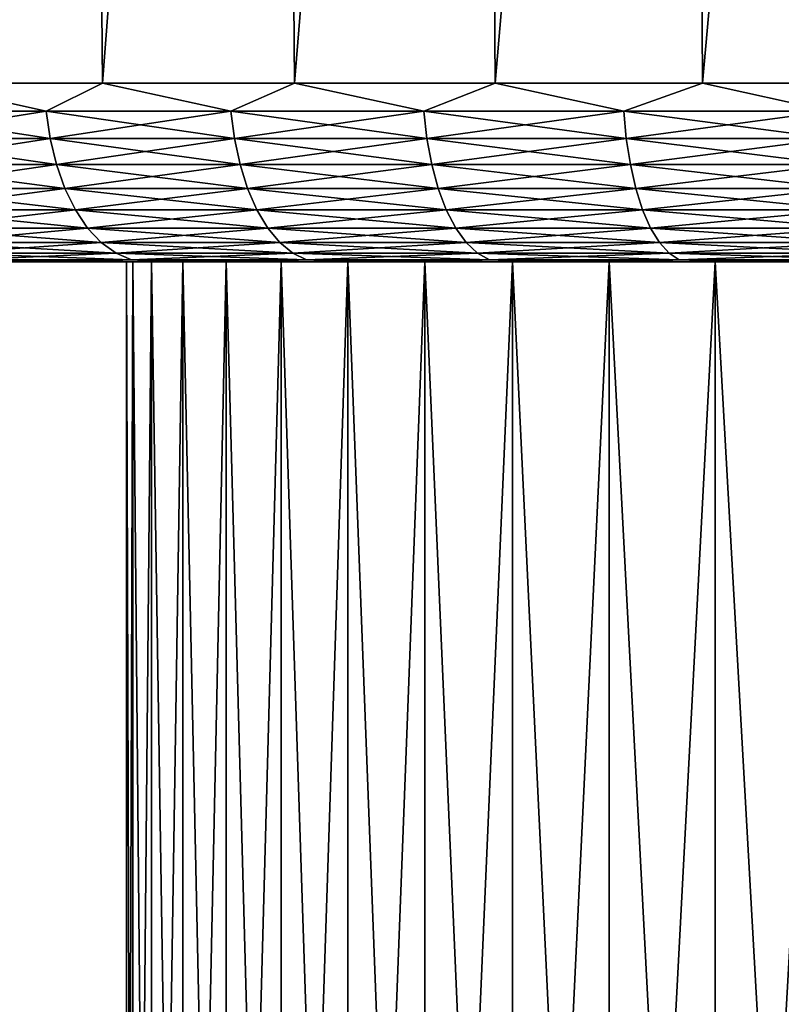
# Model space of a CAD drawing. Header units: metres. Extents: x -150 to 146, y -127 to 82.
# Tile 63 of 256: x -93 to -85, y 45 to 56. Entities that reach past the tile are written whole.
import ezdxf

# ---------------------------------------------------------------- set-up
doc = ezdxf.new("R2010")
doc.units = ezdxf.units.M
doc.layers.add('solid_ELLA_AP_WANNE_SW0001', color=7, linetype='CONTINUOUS')

msp = doc.modelspace()

# ---------------------------------------------------------------- linework, layer by layer
at = {"layer": 'solid_ELLA_AP_WANNE_SW0001'}
for points in [[(-94.449402, 55.466671, -25.515211), (-94.704536, 80.5, -25.844799), (-92.664185, 80.5, -27.279955)], [(-94.449402, 55.466671, 25.515205), (-92.664024, 80.5, 27.28005), (-94.704376, 80.5, 25.844912)], [(-92.439163, 55.466671, -26.92918), (-94.449402, 55.466671, -25.515211), (-92.664185, 80.5, -27.279955)], [(-92.439163, 55.466671, 26.929174), (-92.664024, 80.5, 27.28005), (-94.449402, 55.466671, 25.515205)], [(-92.439163, 55.466671, -26.92918), (-92.664185, 80.5, -27.279955), (-90.528786, 80.5, -28.549883)], [(-92.439163, 55.466671, 26.929174), (-90.528633, 80.5, 28.549959), (-92.664024, 80.5, 27.28005)], [(-90.326584, 55.466671, -28.18512), (-92.439163, 55.466671, -26.92918), (-90.528786, 80.5, -28.549883)], [(-90.326584, 55.466671, 28.185114), (-90.528633, 80.5, 28.549959), (-92.439163, 55.466671, 26.929174)], [(-90.326584, 55.466671, -28.18512), (-90.528786, 80.5, -28.549883), (-88.294228, 80.5, -29.655876)], [(-90.326584, 55.466671, 28.185114), (-88.29409, 80.5, 29.655933), (-90.528633, 80.5, 28.549959)], [(-88.124062, 55.466671, -29.275658), (-90.326584, 55.466671, -28.18512), (-88.294228, 80.5, -29.655876)], [(-88.124062, 55.466671, 29.275652), (-88.29409, 80.5, 29.655933), (-90.326584, 55.466671, 28.185114)], [(-88.124062, 55.466671, -29.275658), (-88.294228, 80.5, -29.655876), (-85.987076, 80.5, -30.586502)], [(-88.124062, 55.466671, 29.275652), (-85.986954, 80.5, 30.58654), (-88.29409, 80.5, 29.655933)], [(-85.844521, 55.466671, -30.194393), (-88.124062, 55.466671, -29.275658), (-85.987076, 80.5, -30.586502)], [(-85.844521, 55.466671, 30.194387), (-85.986954, 80.5, 30.58654), (-88.124062, 55.466671, 29.275652)], [(-85.844521, 55.466671, -30.194393), (-85.987076, 80.5, -30.586502), (-83.613121, 80.5, -31.337189)], [(-85.844521, 55.466671, 30.194387), (-83.613022, 80.5, 31.33721), (-85.986954, 80.5, 30.58654)], [(-83.501343, 55.466675, -30.935938), (-85.844521, 55.466671, -30.194393), (-83.613121, 80.5, -31.337189)], [(-83.501343, 55.466675, 30.935932), (-83.613022, 80.5, 31.33721), (-85.844521, 55.466671, 30.194387)], [(-94.985031, 55.15744, -25.060442), (-94.449402, 55.466671, -25.515211), (-93.056381, 55.15744, -26.48385)], [(-94.449402, 55.466671, 25.515205), (-94.985031, 55.15744, 25.060436), (-93.056381, 55.15744, 26.483845)], [(-93.056381, 55.15744, -26.48385), (-94.449402, 55.466671, -25.515211), (-92.439163, 55.466671, -26.92918)], [(-92.439163, 55.466671, 26.929174), (-94.449402, 55.466671, 25.515205), (-93.056381, 55.15744, 26.483845)], [(-93.056381, 55.15744, -26.48385), (-92.439163, 55.466671, -26.92918), (-91.026756, 55.15744, -27.759151)], [(-92.439163, 55.466671, 26.929174), (-93.056381, 55.15744, 26.483845), (-91.026756, 55.15744, 27.759146)], [(-91.026756, 55.15744, -27.759151), (-92.439163, 55.466671, -26.92918), (-90.326584, 55.466671, -28.18512)], [(-90.326584, 55.466671, 28.185114), (-92.439163, 55.466671, 26.929174), (-91.026756, 55.15744, 27.759146)], [(-91.026756, 55.15744, -27.759151), (-90.326584, 55.466671, -28.18512), (-88.907494, 55.15744, -28.879213)], [(-90.326584, 55.466671, 28.185114), (-91.026756, 55.15744, 27.759146), (-88.907494, 55.15744, 28.879206)], [(-88.907494, 55.15744, -28.879213), (-90.326584, 55.466671, -28.18512), (-88.124062, 55.466671, -29.275658)], [(-88.124062, 55.466671, 29.275652), (-90.326584, 55.466671, 28.185114), (-88.907494, 55.15744, 28.879206)], [(-88.907494, 55.15744, -28.879213), (-88.124062, 55.466671, -29.275658), (-86.710457, 55.15744, -29.837769)], [(-88.124062, 55.466671, 29.275652), (-88.907494, 55.15744, 28.879206), (-86.710457, 55.15744, 29.837763)], [(-86.710457, 55.15744, -29.837769), (-88.124062, 55.466671, -29.275658), (-85.844521, 55.466671, -30.194393)], [(-85.844521, 55.466671, 30.194387), (-88.124062, 55.466671, 29.275652), (-86.710457, 55.15744, 29.837763)], [(-86.710457, 55.15744, -29.837769), (-85.844521, 55.466671, -30.194393), (-84.447937, 55.15744, -30.629459)], [(-85.844521, 55.466671, 30.194387), (-86.710457, 55.15744, 29.837763), (-84.447937, 55.15744, 30.629454)], [(-84.447937, 55.15744, -30.629459), (-85.844521, 55.466671, -30.194393), (-83.501343, 55.466675, -30.935938)], [(-83.501343, 55.466675, 30.935932), (-85.844521, 55.466671, 30.194387), (-84.447937, 55.15744, 30.629454)], [(-94.985031, 55.15744, -25.060442), (-93.056381, 55.15744, -26.48385), (-94.93708, 54.856174, -25.000315)], [(-93.013062, 54.856174, 26.420301), (-93.056381, 55.15744, 26.483845), (-94.985031, 55.15744, 25.060436)], [(-94.93708, 54.856174, 25.000307), (-93.013062, 54.856174, 26.420301), (-94.985031, 55.15744, 25.060436)], [(-93.056381, 55.15744, -26.48385), (-93.013062, 54.856174, -26.420309), (-94.93708, 54.856174, -25.000315)], [(-93.056381, 55.15744, -26.48385), (-91.026756, 55.15744, -27.759151), (-93.013062, 54.856174, -26.420309)], [(-90.988297, 54.856174, 27.692543), (-91.026756, 55.15744, 27.759146), (-93.056381, 55.15744, 26.483845)], [(-93.013062, 54.856174, 26.420301), (-90.988297, 54.856174, 27.692543), (-93.056381, 55.15744, 26.483845)], [(-91.026756, 55.15744, -27.759151), (-90.988297, 54.856174, -27.692549), (-93.013062, 54.856174, -26.420309)], [(-91.026756, 55.15744, -27.759151), (-88.907494, 55.15744, -28.879213), (-90.988297, 54.856174, -27.692549)], [(-88.874123, 54.856174, 28.809916), (-88.907494, 55.15744, 28.879206), (-91.026756, 55.15744, 27.759146)], [(-90.988297, 54.856174, 27.692543), (-88.874123, 54.856174, 28.809916), (-91.026756, 55.15744, 27.759146)], [(-88.907494, 55.15744, -28.879213), (-88.874123, 54.856174, -28.809923), (-90.988297, 54.856174, -27.692549)], [(-88.907494, 55.15744, -28.879213), (-86.710457, 55.15744, -29.837769), (-88.874123, 54.856174, -28.809923)], [(-86.682365, 54.856174, 29.766172), (-86.710457, 55.15744, 29.837763), (-88.907494, 55.15744, 28.879206)], [(-88.874123, 54.856174, 28.809916), (-86.682365, 54.856174, 29.766172), (-88.907494, 55.15744, 28.879206)], [(-86.710457, 55.15744, -29.837769), (-86.682365, 54.856174, -29.766178), (-88.874123, 54.856174, -28.809923)], [(-86.710457, 55.15744, -29.837769), (-84.447937, 55.15744, -30.629459), (-86.682365, 54.856174, -29.766178)], [(-84.42527, 54.856174, 30.555964), (-84.447937, 55.15744, 30.629454), (-86.710457, 55.15744, 29.837763)], [(-86.682365, 54.856174, 29.766172), (-84.42527, 54.856174, 30.555964), (-86.710457, 55.15744, 29.837763)], [(-84.447937, 55.15744, -30.629459), (-84.42527, 54.856174, -30.555971), (-86.682365, 54.856174, -29.766178)], [(-94.93708, 54.856174, -25.000315), (-93.013062, 54.856174, -26.420309), (-94.860596, 54.570469, -24.904406)], [(-92.943954, 54.570469, 26.318947), (-93.013062, 54.856174, 26.420301), (-94.93708, 54.856174, 25.000307)], [(-94.860596, 54.570469, 24.9044), (-92.943954, 54.570469, 26.318947), (-94.93708, 54.856174, 25.000307)], [(-93.013062, 54.856174, -26.420309), (-92.943954, 54.570469, -26.318953), (-94.860596, 54.570469, -24.904406)], [(-93.013062, 54.856174, -26.420309), (-90.988297, 54.856174, -27.692549), (-92.943954, 54.570469, -26.318953)], [(-90.926964, 54.570469, 27.586308), (-90.988297, 54.856174, 27.692543), (-93.013062, 54.856174, 26.420301)], [(-92.943954, 54.570469, 26.318947), (-90.926964, 54.570469, 27.586308), (-93.013062, 54.856174, 26.420301)], [(-90.988297, 54.856174, -27.692549), (-90.926964, 54.570469, -27.586313), (-92.943954, 54.570469, -26.318953)], [(-90.988297, 54.856174, -27.692549), (-88.874123, 54.856174, -28.809923), (-90.926964, 54.570469, -27.586313)], [(-88.8209, 54.570469, 28.699394), (-88.874123, 54.856174, 28.809916), (-90.988297, 54.856174, 27.692543)], [(-90.926964, 54.570469, 27.586308), (-88.8209, 54.570469, 28.699394), (-90.988297, 54.856174, 27.692543)], [(-88.874123, 54.856174, -28.809923), (-88.8209, 54.570469, -28.6994), (-90.926964, 54.570469, -27.586313)], [(-88.874123, 54.856174, -28.809923), (-86.682365, 54.856174, -29.766178), (-88.8209, 54.570469, -28.6994)], [(-86.63755, 54.570469, 29.651981), (-86.682365, 54.856174, 29.766172), (-88.874123, 54.856174, 28.809916)], [(-88.8209, 54.570469, 28.699394), (-86.63755, 54.570469, 29.651981), (-88.874123, 54.856174, 28.809916)], [(-86.682365, 54.856174, -29.766178), (-86.63755, 54.570469, -29.651987), (-88.8209, 54.570469, -28.6994)], [(-86.682365, 54.856174, -29.766178), (-84.42527, 54.856174, -30.555971), (-86.63755, 54.570469, -29.651987)], [(-84.389107, 54.570469, 30.438744), (-84.42527, 54.856174, 30.555964), (-86.682365, 54.856174, 29.766172)], [(-86.63755, 54.570469, 29.651981), (-84.389107, 54.570469, 30.438744), (-86.682365, 54.856174, 29.766172)], [(-84.42527, 54.856174, -30.555971), (-84.389107, 54.570469, -30.438749), (-86.63755, 54.570469, -29.651987)], [(-94.860596, 54.570469, -24.904406), (-92.943954, 54.570469, -26.318953), (-94.757431, 54.307232, -24.775036)], [(-92.850746, 54.307232, 26.182228), (-92.943954, 54.570469, 26.318947), (-94.860596, 54.570469, 24.9044)], [(-94.757431, 54.307232, 24.77503), (-92.850746, 54.307232, 26.182228), (-94.860596, 54.570469, 24.9044)], [(-92.943954, 54.570469, -26.318953), (-92.850746, 54.307232, -26.182234), (-94.757431, 54.307232, -24.775036)], [(-92.943954, 54.570469, -26.318953), (-90.926964, 54.570469, -27.586313), (-92.850746, 54.307232, -26.182234)], [(-90.844231, 54.307232, 27.443005), (-90.926964, 54.570469, 27.586308), (-92.943954, 54.570469, 26.318947)], [(-92.850746, 54.307232, 26.182228), (-90.844231, 54.307232, 27.443005), (-92.943954, 54.570469, 26.318947)], [(-90.926964, 54.570469, -27.586313), (-90.844231, 54.307232, -27.44301), (-92.850746, 54.307232, -26.182234)], [(-90.926964, 54.570469, -27.586313), (-88.8209, 54.570469, -28.6994), (-90.844231, 54.307232, -27.44301)], [(-88.749107, 54.307232, 28.55031), (-88.8209, 54.570469, 28.699394), (-90.926964, 54.570469, 27.586308)], [(-90.844231, 54.307232, 27.443005), (-88.749107, 54.307232, 28.55031), (-90.926964, 54.570469, 27.586308)], [(-88.8209, 54.570469, -28.6994), (-88.749107, 54.307232, -28.550316), (-90.844231, 54.307232, -27.44301)], [(-88.8209, 54.570469, -28.6994), (-86.63755, 54.570469, -29.651987), (-88.749107, 54.307232, -28.550316)], [(-86.577095, 54.307232, 29.49795), (-86.63755, 54.570469, 29.651981), (-88.8209, 54.570469, 28.699394)], [(-88.749107, 54.307232, 28.55031), (-86.577095, 54.307232, 29.49795), (-88.8209, 54.570469, 28.699394)], [(-86.63755, 54.570469, -29.651987), (-86.577095, 54.307232, -29.497955), (-88.749107, 54.307232, -28.550316)], [(-86.63755, 54.570469, -29.651987), (-84.389107, 54.570469, -30.438749), (-86.577095, 54.307232, -29.497955)], [(-84.34034, 54.307232, 30.280624), (-84.389107, 54.570469, 30.438744), (-86.63755, 54.570469, 29.651981)], [(-86.577095, 54.307232, 29.49795), (-84.34034, 54.307232, 30.280624), (-86.63755, 54.570469, 29.651981)], [(-84.389107, 54.570469, -30.438749), (-84.34034, 54.307232, -30.28063), (-86.577095, 54.307232, -29.497955)], [(-94.757431, 54.307232, -24.775036), (-92.850746, 54.307232, -26.182234), (-94.630066, 54.072819, -24.61533)], [(-92.735672, 54.072819, 26.013451), (-92.850746, 54.307232, 26.182228), (-94.757431, 54.307232, 24.77503)], [(-94.630066, 54.072819, 24.615324), (-92.735672, 54.072819, 26.013451), (-94.757431, 54.307232, 24.77503)], [(-92.850746, 54.307232, -26.182234), (-92.735672, 54.072819, -26.013456), (-94.630066, 54.072819, -24.61533)], [(-92.850746, 54.307232, -26.182234), (-90.844231, 54.307232, -27.44301), (-92.735672, 54.072819, -26.013456)], [(-90.742096, 54.072819, 27.2661), (-90.844231, 54.307232, 27.443005), (-92.850746, 54.307232, 26.182228)], [(-92.735672, 54.072819, 26.013451), (-90.742096, 54.072819, 27.2661), (-92.850746, 54.307232, 26.182228)], [(-90.844231, 54.307232, -27.44301), (-90.742096, 54.072819, -27.266108), (-92.735672, 54.072819, -26.013456)], [(-90.844231, 54.307232, -27.44301), (-88.749107, 54.307232, -28.550316), (-90.742096, 54.072819, -27.266108)], [(-88.660477, 54.072819, 28.366266), (-88.749107, 54.307232, 28.55031), (-90.844231, 54.307232, 27.443005)], [(-90.742096, 54.072819, 27.2661), (-88.660477, 54.072819, 28.366266), (-90.844231, 54.307232, 27.443005)], [(-88.749107, 54.307232, -28.550316), (-88.660477, 54.072819, -28.366274), (-90.742096, 54.072819, -27.266108)], [(-88.749107, 54.307232, -28.550316), (-86.577095, 54.307232, -29.497955), (-88.660477, 54.072819, -28.366274)], [(-86.502464, 54.072819, 29.307798), (-86.577095, 54.307232, 29.49795), (-88.749107, 54.307232, 28.55031)], [(-88.660477, 54.072819, 28.366266), (-86.502464, 54.072819, 29.307798), (-88.749107, 54.307232, 28.55031)], [(-86.577095, 54.307232, -29.497955), (-86.502464, 54.072819, -29.307804), (-88.660477, 54.072819, -28.366274)], [(-86.577095, 54.307232, -29.497955), (-84.34034, 54.307232, -30.28063), (-86.502464, 54.072819, -29.307804)], [(-84.280128, 54.072819, 30.085428), (-84.34034, 54.307232, 30.280624), (-86.577095, 54.307232, 29.49795)], [(-86.502464, 54.072819, 29.307798), (-84.280128, 54.072819, 30.085428), (-86.577095, 54.307232, 29.49795)], [(-84.34034, 54.307232, -30.28063), (-84.280128, 54.072819, -30.085434), (-86.502464, 54.072819, -29.307804)], [(-94.630066, 54.072819, -24.61533), (-92.735672, 54.072819, -26.013456), (-94.48159, 53.872902, -24.429148)], [(-92.601524, 53.872902, 25.816694), (-92.735672, 54.072819, 26.013451), (-94.630066, 54.072819, 24.615324)], [(-94.48159, 53.872902, 24.429142), (-92.601524, 53.872902, 25.816694), (-94.630066, 54.072819, 24.615324)], [(-92.735672, 54.072819, -26.013456), (-92.601524, 53.872902, -25.8167), (-94.48159, 53.872902, -24.429148)], [(-92.735672, 54.072819, -26.013456), (-90.742096, 54.072819, -27.266108), (-92.601524, 53.872902, -25.8167)], [(-90.623024, 53.872902, 27.05987), (-90.742096, 54.072819, 27.2661), (-92.735672, 54.072819, 26.013451)], [(-92.601524, 53.872902, 25.816694), (-90.623024, 53.872902, 27.05987), (-92.735672, 54.072819, 26.013451)], [(-90.742096, 54.072819, -27.266108), (-90.623024, 53.872902, -27.059875), (-92.601524, 53.872902, -25.8167)], [(-90.742096, 54.072819, -27.266108), (-88.660477, 54.072819, -28.366274), (-90.623024, 53.872902, -27.059875)], [(-88.557152, 53.872902, 28.151714), (-88.660477, 54.072819, 28.366266), (-90.742096, 54.072819, 27.2661)], [(-90.623024, 53.872902, 27.05987), (-88.557152, 53.872902, 28.151714), (-90.742096, 54.072819, 27.2661)], [(-88.660477, 54.072819, -28.366274), (-88.557152, 53.872902, -28.15172), (-90.623024, 53.872902, -27.059875)], [(-88.660477, 54.072819, -28.366274), (-86.502464, 54.072819, -29.307804), (-88.557152, 53.872902, -28.15172)], [(-86.415466, 53.872902, 29.086124), (-86.502464, 54.072819, 29.307798), (-88.660477, 54.072819, 28.366266)], [(-88.557152, 53.872902, 28.151714), (-86.415466, 53.872902, 29.086124), (-88.660477, 54.072819, 28.366266)], [(-86.502464, 54.072819, -29.307804), (-86.415466, 53.872902, -29.08613), (-88.557152, 53.872902, -28.15172)], [(-86.502464, 54.072819, -29.307804), (-84.280128, 54.072819, -30.085434), (-86.415466, 53.872902, -29.08613)], [(-84.209938, 53.872902, 29.857872), (-84.280128, 54.072819, 30.085428), (-86.502464, 54.072819, 29.307798)], [(-86.415466, 53.872902, 29.086124), (-84.209938, 53.872902, 29.857872), (-86.502464, 54.072819, 29.307798)], [(-84.280128, 54.072819, -30.085434), (-84.209938, 53.872902, -29.857878), (-86.415466, 53.872902, -29.08613)], [(-94.48159, 53.872902, -24.429148), (-92.601524, 53.872902, -25.8167), (-94.315598, 53.712307, -24.220991)], [(-92.451546, 53.712307, 25.596714), (-92.601524, 53.872902, 25.816694), (-94.48159, 53.872902, 24.429142)], [(-94.315598, 53.712307, 24.220985), (-92.451546, 53.712307, 25.596714), (-94.48159, 53.872902, 24.429142)], [(-92.601524, 53.872902, -25.8167), (-92.451546, 53.712307, -25.59672), (-94.315598, 53.712307, -24.220991)], [(-92.601524, 53.872902, -25.8167), (-90.623024, 53.872902, -27.059875), (-92.451546, 53.712307, -25.59672)], [(-90.489906, 53.712307, 26.829296), (-90.623024, 53.872902, 27.05987), (-92.601524, 53.872902, 25.816694)], [(-92.451546, 53.712307, 25.596714), (-90.489906, 53.712307, 26.829296), (-92.601524, 53.872902, 25.816694)], [(-90.623024, 53.872902, -27.059875), (-90.489906, 53.712307, -26.829302), (-92.451546, 53.712307, -25.59672)], [(-90.623024, 53.872902, -27.059875), (-88.557152, 53.872902, -28.15172), (-90.489906, 53.712307, -26.829302)], [(-88.441635, 53.712307, 27.911839), (-88.557152, 53.872902, 28.151714), (-90.623024, 53.872902, 27.05987)], [(-90.489906, 53.712307, 26.829296), (-88.441635, 53.712307, 27.911839), (-90.623024, 53.872902, 27.05987)], [(-88.557152, 53.872902, -28.15172), (-88.441635, 53.712307, -27.911844), (-90.489906, 53.712307, -26.829302)], [(-88.557152, 53.872902, -28.15172), (-86.415466, 53.872902, -29.08613), (-88.441635, 53.712307, -27.911844)], [(-86.318192, 53.712307, 28.838285), (-86.415466, 53.872902, 29.086124), (-88.557152, 53.872902, 28.151714)], [(-88.441635, 53.712307, 27.911839), (-86.318192, 53.712307, 28.838285), (-88.557152, 53.872902, 28.151714)], [(-86.415466, 53.872902, -29.08613), (-86.318192, 53.712307, -28.838291), (-88.441635, 53.712307, -27.911844)], [(-86.415466, 53.872902, -29.08613), (-84.209938, 53.872902, -29.857878), (-86.318192, 53.712307, -28.838291)], [(-84.131462, 53.712307, 29.603456), (-84.209938, 53.872902, 29.857872), (-86.415466, 53.872902, 29.086124)], [(-86.318192, 53.712307, 28.838285), (-84.131462, 53.712307, 29.603456), (-86.415466, 53.872902, 29.086124)], [(-84.209938, 53.872902, -29.857878), (-84.131462, 53.712307, -29.603464), (-86.318192, 53.712307, -28.838291)], [(-94.315598, 53.712307, -24.220991), (-92.451546, 53.712307, -25.59672), (-94.136078, 53.594921, -23.995888)], [(-92.28936, 53.594921, 25.358826), (-92.451546, 53.712307, 25.596714), (-94.315598, 53.712307, 24.220985)], [(-94.136078, 53.594921, 23.995882), (-92.28936, 53.594921, 25.358826), (-94.315598, 53.712307, 24.220985)], [(-92.451546, 53.712307, -25.59672), (-92.28936, 53.594921, -25.358831), (-94.136078, 53.594921, -23.995888)], [(-92.451546, 53.712307, -25.59672), (-90.489906, 53.712307, -26.829302), (-92.28936, 53.594921, -25.358831)], [(-90.345947, 53.594921, 26.579952), (-90.489906, 53.712307, 26.829296), (-92.451546, 53.712307, 25.596714)], [(-92.28936, 53.594921, 25.358826), (-90.345947, 53.594921, 26.579952), (-92.451546, 53.712307, 25.596714)], [(-90.489906, 53.712307, -26.829302), (-90.345947, 53.594921, -26.57996), (-92.28936, 53.594921, -25.358831)], [(-90.489906, 53.712307, -26.829302), (-88.441635, 53.712307, -27.911844), (-90.345947, 53.594921, -26.57996)], [(-88.316711, 53.594921, 27.652433), (-88.441635, 53.712307, 27.911839), (-90.489906, 53.712307, 26.829296)], [(-90.345947, 53.594921, 26.579952), (-88.316711, 53.594921, 27.652433), (-90.489906, 53.712307, 26.829296)], [(-88.441635, 53.712307, -27.911844), (-88.316711, 53.594921, -27.652439), (-90.345947, 53.594921, -26.57996)], [(-88.441635, 53.712307, -27.911844), (-86.318192, 53.712307, -28.838291), (-88.316711, 53.594921, -27.652439)], [(-86.213005, 53.594921, 28.570271), (-86.318192, 53.712307, 28.838285), (-88.441635, 53.712307, 27.911839)], [(-88.316711, 53.594921, 27.652433), (-86.213005, 53.594921, 28.570271), (-88.441635, 53.712307, 27.911839)], [(-86.318192, 53.712307, -28.838291), (-86.213005, 53.594921, -28.570276), (-88.316711, 53.594921, -27.652439)], [(-86.318192, 53.712307, -28.838291), (-84.131462, 53.712307, -29.603464), (-86.213005, 53.594921, -28.570276)], [(-84.046593, 53.594921, 29.328331), (-84.131462, 53.712307, 29.603456), (-86.318192, 53.712307, 28.838285)], [(-86.213005, 53.594921, 28.570271), (-84.046593, 53.594921, 29.328331), (-86.318192, 53.712307, 28.838285)], [(-84.131462, 53.712307, -29.603464), (-84.046593, 53.594921, -29.328339), (-86.213005, 53.594921, -28.570276)], [(-94.136078, 53.594921, -23.995888), (-92.28936, 53.594921, -25.358831), (-93.947395, 53.523579, -23.759281)], [(-92.118881, 53.523579, 25.10878), (-92.28936, 53.594921, 25.358826), (-94.136078, 53.594921, 23.995882)], [(-93.947395, 53.523579, 23.759275), (-92.118881, 53.523579, 25.10878), (-94.136078, 53.594921, 23.995882)], [(-92.28936, 53.594921, -25.358831), (-92.118881, 53.523579, -25.108786), (-93.947395, 53.523579, -23.759281)], [(-92.28936, 53.594921, -25.358831), (-90.345947, 53.594921, -26.57996), (-92.118881, 53.523579, -25.108786)], [(-90.194626, 53.523579, 26.317867), (-90.345947, 53.594921, 26.579952), (-92.28936, 53.594921, 25.358826)], [(-92.118881, 53.523579, 25.10878), (-90.194626, 53.523579, 26.317867), (-92.28936, 53.594921, 25.358826)], [(-90.345947, 53.594921, -26.57996), (-90.194626, 53.523579, -26.317873), (-92.118881, 53.523579, -25.108786)], [(-90.345947, 53.594921, -26.57996), (-88.316711, 53.594921, -27.652439), (-90.194626, 53.523579, -26.317873)], [(-88.185402, 53.523579, 27.379772), (-88.316711, 53.594921, 27.652433), (-90.345947, 53.594921, 26.579952)], [(-90.194626, 53.523579, 26.317867), (-88.185402, 53.523579, 27.379772), (-90.345947, 53.594921, 26.579952)], [(-88.316711, 53.594921, -27.652439), (-88.185402, 53.523579, -27.379778), (-90.194626, 53.523579, -26.317873)], [(-88.316711, 53.594921, -27.652439), (-86.213005, 53.594921, -28.570276), (-88.185402, 53.523579, -27.379778)], [(-86.10244, 53.523579, 28.288559), (-86.213005, 53.594921, 28.570271), (-88.316711, 53.594921, 27.652433)], [(-88.185402, 53.523579, 27.379772), (-86.10244, 53.523579, 28.288559), (-88.316711, 53.594921, 27.652433)], [(-86.213005, 53.594921, -28.570276), (-86.10244, 53.523579, -28.288565), (-88.185402, 53.523579, -27.379778)], [(-86.213005, 53.594921, -28.570276), (-84.046593, 53.594921, -29.328339), (-86.10244, 53.523579, -28.288565)], [(-83.95739, 53.523579, 29.039145), (-84.046593, 53.594921, 29.328331), (-86.213005, 53.594921, 28.570271)], [(-86.10244, 53.523579, 28.288559), (-83.95739, 53.523579, 29.039145), (-86.213005, 53.594921, 28.570271)], [(-84.046593, 53.594921, -29.328339), (-83.95739, 53.523579, -29.039152), (-86.10244, 53.523579, -28.288565)], [(-93.947395, 53.523579, -23.759281), (-92.118881, 53.523579, -25.108786), (-93.640259, 53.5, -23.610527)], [(-92.696075, 53.5, 24.325758), (-92.118881, 53.523579, 25.10878), (-93.947395, 53.523579, 23.759275)], [(-93.639427, 53.5, 23.611177), (-92.696075, 53.5, 24.325758), (-93.947395, 53.523579, 23.759275)], [(-92.118881, 53.523579, -25.108786), (-92.696922, 53.5, -24.32515), (-93.640259, 53.5, -23.610527)], [(-93.639427, 53.5, 23.611177), (-93.640259, 53.5, -23.610527), (-92.696922, 53.5, -24.32515)], [(-93.639427, 53.5, 23.611177), (-92.696922, 53.5, -24.32515), (-92.696075, 53.5, 24.325758)], [(-92.118881, 53.523579, -25.108786), (-91.725113, 53.5, -25.003317), (-92.696922, 53.5, -24.32515)], [(-92.696075, 53.5, 24.325758), (-92.696922, 53.5, -24.32515), (-91.725113, 53.5, -25.003317)], [(-92.696075, 53.5, 24.325758), (-91.724258, 53.5, 25.00388), (-92.118881, 53.523579, 25.10878)], [(-92.696075, 53.5, 24.325758), (-92.175003, 53.5, -0.000002), (-92.104767, 53.5, 1.546286)], [(-92.696075, 53.5, 24.325758), (-91.725113, 53.5, -25.003317), (-92.175003, 53.5, -0.000002)], [(-92.696075, 53.5, 24.325758), (-92.104767, 53.5, 1.546286), (-91.898895, 53.5, 3.067219)], [(-92.696075, 53.5, 24.325758), (-91.898895, 53.5, 3.067219), (-91.724258, 53.5, 25.00388)], [(-92.104767, 53.5, -1.546289), (-92.105858, 31.299999, -1.539557), (-92.175003, 31.300001, -0.000002)], [(-92.175003, 53.5, -0.000002), (-92.175003, 31.300001, -0.000002), (-92.105858, 31.299999, 1.539554)], [(-92.104767, 53.5, -1.546289), (-92.175003, 31.300001, -0.000002), (-92.175003, 53.5, -0.000002)], [(-92.104767, 53.5, 1.546286), (-92.175003, 53.5, -0.000002), (-92.105858, 31.299999, 1.539554)], [(-91.725113, 53.5, -25.003317), (-92.104767, 53.5, -1.546289), (-92.175003, 53.5, -0.000002)], [(-92.118881, 53.523579, -25.108786), (-90.194626, 53.523579, -26.317873), (-91.725113, 53.5, -25.003317)], [(-90.728409, 53.5, 25.642454), (-90.194626, 53.523579, 26.317867), (-92.118881, 53.523579, 25.10878)], [(-91.724258, 53.5, 25.00388), (-90.728409, 53.5, 25.642454), (-92.118881, 53.523579, 25.10878)], [(-91.898895, 53.5, -3.067222), (-91.898994, 31.299999, -3.066716), (-92.105858, 31.299999, -1.539557)], [(-92.104767, 53.5, -1.546289), (-91.898895, 53.5, -3.067222), (-92.105858, 31.299999, -1.539557)], [(-92.104767, 53.5, 1.546286), (-92.105858, 31.299999, 1.539554), (-91.898994, 31.299999, 3.066713)], [(-91.898895, 53.5, 3.067219), (-92.104767, 53.5, 1.546286), (-91.898994, 31.299999, 3.066713)], [(-91.725113, 53.5, -25.003317), (-91.898895, 53.5, -3.067222), (-92.104767, 53.5, -1.546289)], [(-91.555717, 53.5, -4.56869), (-91.556061, 31.299999, -4.569184), (-91.898994, 31.299999, -3.066716)], [(-91.898895, 53.5, -3.067222), (-91.555717, 53.5, -4.56869), (-91.898994, 31.299999, -3.066716)], [(-91.898895, 53.5, 3.067219), (-91.898994, 31.299999, 3.066713), (-91.556061, 31.299999, 4.569181)], [(-91.555717, 53.5, 4.568687), (-91.898895, 53.5, 3.067219), (-91.556061, 31.299999, 4.569181)], [(-91.724258, 53.5, 25.00388), (-91.898895, 53.5, 3.067219), (-91.555717, 53.5, 4.568687)], [(-91.725113, 53.5, -25.003317), (-91.555717, 53.5, -4.56869), (-91.898895, 53.5, -3.067222)], [(-90.194626, 53.523579, -26.317873), (-90.729271, 53.5, -25.641933), (-91.725113, 53.5, -25.003317)], [(-90.729271, 53.5, -25.641933), (-91.555717, 53.5, -4.56869), (-91.725113, 53.5, -25.003317)], [(-91.724258, 53.5, 25.00388), (-91.555717, 53.5, 4.568687), (-91.079514, 53.5, 6.03566)], [(-91.724258, 53.5, 25.00388), (-91.079514, 53.5, 6.03566), (-90.728409, 53.5, 25.642454)], [(-91.079514, 53.5, -6.035663), (-91.079834, 31.299999, -6.034864), (-91.556061, 31.299999, -4.569184)], [(-91.555717, 53.5, -4.56869), (-91.079514, 53.5, -6.035663), (-91.556061, 31.299999, -4.569184)], [(-91.555717, 53.5, 4.568687), (-91.556061, 31.299999, 4.569181), (-91.079834, 31.299999, 6.034861)], [(-91.079514, 53.5, 6.03566), (-91.555717, 53.5, 4.568687), (-91.079834, 31.299999, 6.034861)], [(-90.729271, 53.5, -25.641933), (-91.079514, 53.5, -6.035663), (-91.555717, 53.5, -4.56869)], [(-90.474014, 53.5, -7.451189), (-90.474144, 31.299999, -7.451955), (-91.079834, 31.299999, -6.034864)], [(-91.079514, 53.5, -6.035663), (-90.474014, 53.5, -7.451189), (-91.079834, 31.299999, -6.034864)], [(-91.079514, 53.5, 6.03566), (-91.079834, 31.299999, 6.034861), (-90.474144, 31.299999, 7.451952)], [(-90.474014, 53.5, 7.451185), (-91.079514, 53.5, 6.03566), (-90.474144, 31.299999, 7.451952)], [(-90.728409, 53.5, 25.642454), (-91.079514, 53.5, 6.03566), (-90.474014, 53.5, 7.451185)], [(-90.729271, 53.5, -25.641933), (-90.474014, 53.5, -7.451189), (-91.079514, 53.5, -6.035663)], [(-90.194626, 53.523579, -26.317873), (-89.713043, 53.5, -26.238361), (-90.729271, 53.5, -25.641933)], [(-89.713043, 53.5, -26.238361), (-90.474014, 53.5, -7.451189), (-90.729271, 53.5, -25.641933)], [(-90.728409, 53.5, 25.642454), (-89.712181, 53.5, 26.238838), (-90.194626, 53.523579, 26.317867)], [(-90.728409, 53.5, 25.642454), (-90.474014, 53.5, 7.451185), (-89.743217, 53.5, 8.810027)], [(-90.728409, 53.5, 25.642454), (-89.743217, 53.5, 8.810027), (-89.712181, 53.5, 26.238838)], [(-89.743217, 53.5, -8.81003), (-89.743858, 31.299999, -8.809047), (-90.474144, 31.299999, -7.451955)], [(-90.474014, 53.5, -7.451189), (-89.743217, 53.5, -8.81003), (-90.474144, 31.299999, -7.451955)], [(-90.474014, 53.5, 7.451185), (-90.474144, 31.299999, 7.451952), (-89.743858, 31.299999, 8.809044)], [(-89.743217, 53.5, 8.810027), (-90.474014, 53.5, 7.451185), (-89.743858, 31.299999, 8.809044)], [(-89.713043, 53.5, -26.238361), (-89.743217, 53.5, -8.81003), (-90.474014, 53.5, -7.451189)], [(-90.194626, 53.523579, -26.317873), (-88.185402, 53.523579, -27.379778), (-89.713043, 53.5, -26.238361)], [(-88.670151, 53.5, 26.796021), (-88.185402, 53.523579, 27.379772), (-90.194626, 53.523579, 26.317867)], [(-89.712181, 53.5, 26.238838), (-88.670151, 53.5, 26.796021), (-90.194626, 53.523579, 26.317867)], [(-88.895027, 53.5, -10.094255), (-88.894867, 31.300001, -10.095213), (-89.743858, 31.299999, -8.809047)], [(-89.743217, 53.5, -8.81003), (-88.895027, 53.5, -10.094255), (-89.743858, 31.299999, -8.809047)], [(-89.743217, 53.5, 8.810027), (-89.743858, 31.299999, 8.809044), (-88.894867, 31.300001, 10.09521)], [(-88.895027, 53.5, 10.094253), (-89.743217, 53.5, 8.810027), (-88.894867, 31.300001, 10.09521)], [(-89.712181, 53.5, 26.238838), (-89.743217, 53.5, 8.810027), (-88.895027, 53.5, 10.094253)], [(-89.713043, 53.5, -26.238361), (-88.895027, 53.5, -10.094255), (-89.743217, 53.5, -8.81003)], [(-88.185402, 53.523579, -27.379778), (-88.671005, 53.5, -26.795588), (-89.713043, 53.5, -26.238361)], [(-88.671005, 53.5, -26.795588), (-88.895027, 53.5, -10.094255), (-89.713043, 53.5, -26.238361)], [(-89.712181, 53.5, 26.238838), (-88.895027, 53.5, 10.094253), (-88.670151, 53.5, 26.796021)], [(-88.895027, 53.5, -10.094255), (-87.933014, 53.5, -11.301111), (-88.894867, 31.300001, -10.095213)], [(-88.895027, 53.5, 10.094253), (-88.894867, 31.300001, 10.09521), (-87.934006, 31.300001, 11.300096)], [(-87.933014, 53.5, 11.301108), (-88.895027, 53.5, 10.094253), (-87.934006, 31.300001, 11.300096)], [(-88.670151, 53.5, 26.796021), (-88.895027, 53.5, 10.094253), (-87.933014, 53.5, 11.301108)], [(-88.671005, 53.5, -26.795588), (-87.933014, 53.5, -11.301111), (-88.895027, 53.5, -10.094255)], [(-87.933014, 53.5, -11.301111), (-87.934006, 31.300001, -11.300099), (-88.894867, 31.300001, -10.095213)], [(-88.185402, 53.523579, -27.379778), (-87.605019, 53.5, -27.313038), (-88.671005, 53.5, -26.795588)], [(-87.605019, 53.5, -27.313038), (-87.933014, 53.5, -11.301111), (-88.671005, 53.5, -26.795588)], [(-88.670151, 53.5, 26.796021), (-87.604172, 53.5, 27.313425), (-88.185402, 53.523579, 27.379772)], [(-88.670151, 53.5, 26.796021), (-87.933014, 53.5, 11.301108), (-87.604172, 53.5, 27.313425)], [(-88.185402, 53.523579, -27.379778), (-86.10244, 53.523579, -28.288565), (-87.605019, 53.5, -27.313038)], [(-86.519196, 53.5, 27.788733), (-86.10244, 53.523579, 28.288559), (-88.185402, 53.523579, 27.379772)], [(-87.604172, 53.5, 27.313425), (-86.519196, 53.5, 27.788733), (-88.185402, 53.523579, 27.379772)], [(-86.869507, 53.5, -12.412956), (-86.869003, 31.300001, -12.414003), (-87.934006, 31.300001, -11.300099)], [(-87.933014, 53.5, -11.301111), (-86.869507, 53.5, -12.412956), (-87.934006, 31.300001, -11.300099)], [(-87.933014, 53.5, 11.301108), (-87.934006, 31.300001, 11.300096), (-86.869003, 31.300001, 12.414001)], [(-86.869507, 53.5, 12.412953), (-87.933014, 53.5, 11.301108), (-86.869003, 31.300001, 12.414001)], [(-87.604172, 53.5, 27.313425), (-87.933014, 53.5, 11.301108), (-86.869507, 53.5, 12.412953)], [(-87.605019, 53.5, -27.313038), (-86.869507, 53.5, -12.412956), (-87.933014, 53.5, -11.301111)], [(-86.10244, 53.523579, -28.288565), (-86.520042, 53.5, -27.788389), (-87.605019, 53.5, -27.313038)], [(-86.520042, 53.5, -27.788389), (-86.869507, 53.5, -12.412956), (-87.605019, 53.5, -27.313038)], [(-87.604172, 53.5, 27.313425), (-86.869507, 53.5, 12.412953), (-86.519196, 53.5, 27.788733)], [(-86.869507, 53.5, -12.412956), (-85.70713, 53.5, -13.428855), (-86.869003, 31.300001, -12.414003)], [(-86.869507, 53.5, 12.412953), (-86.869003, 31.300001, 12.414001), (-85.708435, 31.300001, 13.427954)], [(-85.70713, 53.5, 13.428852), (-86.869507, 53.5, 12.412953), (-85.708435, 31.300001, 13.427954)], [(-86.519196, 53.5, 27.788733), (-86.869507, 53.5, 12.412953), (-85.70713, 53.5, 13.428852)], [(-86.520042, 53.5, -27.788389), (-85.70713, 53.5, -13.428855), (-86.869507, 53.5, -12.412956)], [(-85.70713, 53.5, -13.428855), (-85.708435, 31.300001, -13.427957), (-86.869003, 31.300001, -12.414003)], [(-86.10244, 53.523579, -28.288565), (-85.421036, 53.5, -28.21932), (-86.520042, 53.5, -27.788389)], [(-85.421036, 53.5, -28.21932), (-85.70713, 53.5, -13.428855), (-86.520042, 53.5, -27.788389)], [(-86.519196, 53.5, 27.788733), (-85.420204, 53.5, 28.219622), (-86.10244, 53.523579, 28.288559)], [(-86.519196, 53.5, 27.788733), (-85.70713, 53.5, 13.428852), (-85.420204, 53.5, 28.219622)], [(-86.10244, 53.523579, -28.288565), (-83.95739, 53.523579, -29.039152), (-85.421036, 53.5, -28.21932)], [(-84.306183, 53.5, 28.606064), (-83.95739, 53.523579, 29.039145), (-86.10244, 53.523579, 28.288559)], [(-85.420204, 53.5, 28.219622), (-84.306183, 53.5, 28.606064), (-86.10244, 53.523579, 28.288559)], [(-84.462517, 53.5, -14.332773), (-84.461655, 31.300001, -14.333797), (-85.708435, 31.300001, -13.427957)], [(-85.70713, 53.5, -13.428855), (-84.462517, 53.5, -14.332773), (-85.708435, 31.300001, -13.427957)], [(-85.70713, 53.5, 13.428852), (-85.708435, 31.300001, 13.427954), (-84.461655, 31.300001, 14.333794)], [(-84.462517, 53.5, 14.332769), (-85.70713, 53.5, 13.428852), (-84.461655, 31.300001, 14.333794)], [(-85.420204, 53.5, 28.219622), (-85.70713, 53.5, 13.428852), (-84.462517, 53.5, 14.332769)], [(-85.421036, 53.5, -28.21932), (-84.462517, 53.5, -14.332773), (-85.70713, 53.5, -13.428855)], [(-83.95739, 53.523579, -29.039152), (-84.307007, 53.5, -28.605803), (-85.421036, 53.5, -28.21932)], [(-84.307007, 53.5, -28.605803), (-84.462517, 53.5, -14.332773), (-85.421036, 53.5, -28.21932)], [(-85.420204, 53.5, 28.219622), (-84.462517, 53.5, 14.332769), (-84.306183, 53.5, 28.606064)]]:
    msp.add_3dface(points, dxfattribs=at)

doc.saveas('drawing.dxf')
